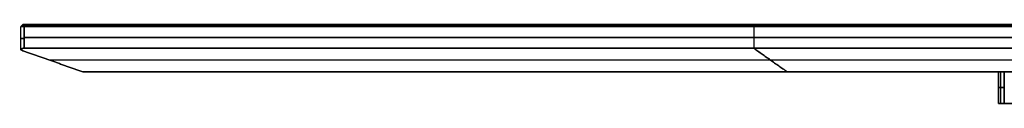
# Model space of a CAD drawing. Header units: millimetres. Extents: x -374 to 374, y -7 to 1090.
# Tile 10 of 18: x -374 to -124, y 1070 to 1090. Entities that reach past the tile are written whole.
import ezdxf

# ---------------------------------------------------------------- set-up
doc = ezdxf.new("R2010")
doc.units = ezdxf.units.MM
doc.header["$MEASUREMENT"] = 0
doc.layers.add('IGES LEVEL 15', color=7, linetype='Continuous')
doc.layers.add('IGES LEVEL 8', color=7, linetype='Continuous')

msp = doc.modelspace()

# ---------------------------------------------------------------- linework, layer by layer
at = {"layer": 'IGES LEVEL 15', "color": 253, "extrusion": (0, 1, 0)}
for centre, radius in [((370.52, 0, 1089.5), 3), ((370.52, 0, 1089.5), 3), ((370.52, 0, 1089.75), 2.75), ((370.52, 0, 1090), 2.5), ((370.52, 0, 1090), 2.5), ((370.52, 0, 1086.51), 3)]:
    msp.add_arc(centre, radius, 315, 45, dxfattribs=at)
at = {"layer": 'IGES LEVEL 15', "extrusion": (0, 1, 0)}
for centre, radius in [((370.52, 0, 1089.5), 3), ((370.52, 0, 1090), 2.5)]:
    msp.add_arc(centre, radius, 315, 45, dxfattribs=at)
at = {"layer": 'IGES LEVEL 15', "color": 253}
for points in [[(-373.52, 1083.56), (-373.52, 1086.53), (-373.52, 1089.5)], [(-373.01, 1090, -0.25), (-373.26, 1089.75, -0.27), (-373.51, 1089.5, -0.29)], [(-372.65, 1089.5, -2.12), (-372.47, 1089.75, -1.94), (-372.29, 1090, -1.77)], [(-372.65, 1089.5, 2.12), (-372.47, 1089.75, 1.94), (-372.29, 1090, 1.77)], [(-372.29, 1090, -1.77), (-372.47, 1089.75, -1.94), (-372.65, 1089.5, -2.12)], [(-372.29, 1090, 1.77), (-372.47, 1089.75, 1.94), (-372.65, 1089.5, 2.12)], [(-2.12, 1089.5, -372.65), (-187.38, 1089.5, -187.38), (-372.65, 1089.5, -2.12)], [(-372.65, 1089.5, 2.12), (-187.38, 1089.5, 187.38), (-2.12, 1089.5, 372.65)], [(-372.65, 1084, 2.12), (-372.65, 1086.75, 2.12), (-372.65, 1089.5, 2.12)], [(-372.65, 1089.5, -2.12), (-372.65, 1086.75, -2.12), (-372.65, 1084, -2.12)], [(-372.65, 1089.5, 2.12), (-187.38, 1089.5, 187.38), (-2.12, 1089.5, 372.65)], [(-372.65, 1084, 2.12), (-372.65, 1086.75, 2.12), (-372.65, 1089.5, 2.12)], [(-2.12, 1089.5, -372.65), (-187.38, 1089.5, -187.38), (-372.65, 1089.5, -2.12)], [(-372.65, 1089.5, -2.12), (-372.65, 1086.75, -2.12), (-372.65, 1084, -2.12)], [(-1.94, 1089.75, -372.47), (-187.21, 1089.75, -187.21), (-372.47, 1089.75, -1.94)], [(-1.94, 1089.75, 372.47), (-187.21, 1089.75, 187.21), (-372.47, 1089.75, 1.94)], [(-372.29, 1090, -1.77), (-187.03, 1090, -187.03), (-1.77, 1090, -372.29)], [(-1.77, 1090, 372.29), (-187.03, 1090, 187.03), (-372.29, 1090, 1.77)], [(-1.77, 1090, -372.29), (-187.03, 1090, -187.03), (-372.29, 1090, -1.77)], [(-372.29, 1090, 1.77), (-187.03, 1090, 187.03), (-1.77, 1090, 372.29)], [(-187.03, 1090, -187.03), (-187.21, 1089.75, -187.21), (-187.38, 1089.5, -187.38)], [(-187.38, 1089.5, 187.38), (-187.21, 1089.75, 187.21), (-187.03, 1090, 187.03)], [(-187.38, 1089.5, 187.38), (-187.38, 1086.75, 187.38), (-187.38, 1084, 187.38)], [(-187.38, 1089.5, -187.38), (-187.38, 1086.75, -187.38), (-187.38, 1084, -187.38)], [(-187.03, 1090, 187.03), (0, 1090), (187.03, 1090, -187.03)], [(187.03, 1090, 187.03), (0, 1090), (-187.03, 1090, -187.03)], [(-372.65, 1086.75, 2.12), (-187.38, 1086.75, 187.38), (-2.12, 1086.75, 372.65)], [(-2.12, 1086.75, -372.65), (-187.38, 1086.75, -187.38), (-372.65, 1086.75, -2.12)], [(-373.52, 1083.56), (-365.66, 1080.78), (-357.8, 1078)], [(-357.8, 1078), (-365.66, 1080.78), (-373.52, 1083.56)], [(-2.12, 1084, -372.65), (-187.38, 1084, -187.38), (-372.65, 1084, -2.12)], [(-372.65, 1084, 2.12), (-187.38, 1084, 187.38), (-2.12, 1084, 372.65)], [(-2.12, 1084, 372.65), (-187.38, 1084, 187.38), (-372.65, 1084, 2.12)], [(-372.65, 1084, -2.12), (-187.38, 1084, -187.38), (-2.12, 1084, -372.65)], [(-178.9, 1078, -178.9), (-183.14, 1081, -183.14), (-187.38, 1084, -187.38)], [(-187.38, 1084, 187.38), (-183.14, 1081, 183.14), (-178.9, 1078, 178.9)], [(0, 1081, -366.28), (-183.14, 1081, -183.14), (-366.28, 1081, 0)], [(0, 1081, 366.28), (-183.14, 1081, 183.14), (-366.28, 1081, 0)], [(-357.8, 1078), (-178.9, 1078, -178.9), (0, 1078, -357.8)], [(0, 1078, 357.8), (-178.9, 1078, 178.9), (-357.8, 1078)], [(0, 1078, -357.8), (-178.9, 1078, -178.9), (-357.8, 1078)], [(-357.8, 1078), (-178.9, 1078, 178.9), (0, 1078, 357.8)], [(-178.9, 1078, 178.9), (0, 1078), (178.9, 1078, -178.9)], [(178.9, 1078, 178.9), (0, 1078), (-178.9, 1078, -178.9)]]:
    msp.add_open_spline(points, degree=2, dxfattribs=at)
at = {"layer": 'IGES LEVEL 15'}
for points in [[(-372.29, 1090, -1.77), (-372.47, 1089.75, -1.94), (-372.65, 1089.5, -2.12)], [(-372.29, 1090, 1.77), (-372.47, 1089.75, 1.94), (-372.65, 1089.5, 2.12)], [(-372.65, 1089.5, 2.12), (-187.38, 1089.5, 187.38), (-2.12, 1089.5, 372.65)], [(-372.65, 1084, 2.12), (-372.65, 1086.75, 2.12), (-372.65, 1089.5, 2.12)], [(-372.65, 1089.5, -2.12), (-372.65, 1086.75, -2.12), (-372.65, 1084, -2.12)], [(-2.12, 1089.5, -372.65), (-187.38, 1089.5, -187.38), (-372.65, 1089.5, -2.12)], [(-372.29, 1090, 1.77), (-187.03, 1090, 187.03), (-1.77, 1090, 372.29)], [(-1.77, 1090, -372.29), (-187.03, 1090, -187.03), (-372.29, 1090, -1.77)], [(-357.8, 1078), (-365.66, 1080.78), (-373.52, 1083.56)], [(-2.12, 1084, 372.65), (-187.38, 1084, 187.38), (-372.65, 1084, 2.12)], [(-372.65, 1084, -2.12), (-187.38, 1084, -187.38), (-2.12, 1084, -372.65)], [(0, 1078, -357.8), (-178.9, 1078, -178.9), (-357.8, 1078)], [(-357.8, 1078), (-178.9, 1078, 178.9), (0, 1078, 357.8)]]:
    msp.add_open_spline(points, degree=2, dxfattribs=at)
for points in [[(-372.65, 1084, -2.12), (-373.22, 1084, -1.55), (-373.52, 1083.85, -0.81), (-373.52, 1083.56)], [(-373.52, 1083.56), (-373.52, 1083.85, 0.81), (-373.22, 1084, 1.55), (-372.65, 1084, 2.12)]]:
    msp.add_rational_spline(points, [1, 0.949253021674, 0.949253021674, 1], degree=3, dxfattribs=at)
at = {"layer": 'IGES LEVEL 15', "color": 253}
for points in [[(-373.52, 1083.56), (-373.52, 1083.85, 0.81), (-373.22, 1084, 1.55), (-372.65, 1084, 2.12)], [(-372.65, 1084, -2.12), (-373.22, 1084, -1.55), (-373.52, 1083.85, -0.81), (-373.52, 1083.56)], [(-372.65, 1084, -2.12), (-373.22, 1084, -1.55), (-373.52, 1083.85, -0.81), (-373.52, 1083.56)], [(-373.52, 1083.56), (-373.52, 1083.85, 0.81), (-373.22, 1084, 1.55), (-372.65, 1084, 2.12)]]:
    msp.add_rational_spline(points, [1, 0.949253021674, 0.949253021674, 1], degree=3, dxfattribs=at)
at = {"layer": 'IGES LEVEL 8', "extrusion": (0, 1, 0)}
for centre, start, end in [((120.21, 0, 1078), 315, 0), ((120.21, 0, 1078), 360, 45), ((120.21, 0, 1070), 315, 360), ((120.21, 0, 1070), 360, 45)]:
    msp.add_arc(centre, 5, start, end, dxfattribs=at)
at = {"layer": 'IGES LEVEL 8', "color": 253, "extrusion": (0, 1, 0)}
for centre, start, end in [((120.21, 0, 1078), 315, 0), ((120.21, 0, 1078), 315, 0), ((120.21, 0, 1078), 360, 45), ((120.21, 0, 1078), 360, 45), ((120.21, 0, 1074), 315, 0), ((120.21, 0, 1074), 0, 45), ((120.21, 0, 1070), 315, 360), ((120.21, 0, 1070), 0, 45), ((120.21, 0, 1070), 0, 45)]:
    msp.add_arc(centre, 5, start, end, dxfattribs=at)
at = {"layer": 'IGES LEVEL 8', "color": 253, "extrusion": (1.23156e-10, 1, 1.23156e-10)}
msp.add_arc((120.21, 0, 1070), 5, 315, 0, dxfattribs=at)
at = {"layer": 'IGES LEVEL 8'}
msp.add_open_spline([(-125.21, 1078), (-125.21, 1074), (-125.21, 1070)], degree=2, dxfattribs=at)
at = {"layer": 'IGES LEVEL 8', "color": 253}
for points in [[(-125.21, 1070), (-125.21, 1074), (-125.21, 1078)], [(-125.21, 1078), (-121.84, 1078), (-118.47, 1078)], [(-125.21, 1078), (-125.21, 1074), (-125.21, 1070)], [(-124.73, 1078, -2.14), (-124.73, 1074, -2.14), (-124.73, 1070, -2.14)], [(-124.73, 1078, 2.14), (-124.73, 1074, 2.14), (-124.73, 1070, 2.14)], [(-123.74, 1078, -3.54), (-123.74, 1074, -3.54), (-123.74, 1070, -3.54)], [(-123.74, 1070, 3.54), (-123.74, 1074, 3.54), (-123.74, 1078, 3.54)], [(-125.21, 1070), (-121.84, 1070), (-118.47, 1070)], [(-3.54, 1070, -123.74), (-63.64, 1070, -63.64), (-123.74, 1070, -3.54)], [(-123.74, 1070, 3.54), (-63.64, 1070, 63.64), (-3.54, 1070, 123.74)]]:
    msp.add_open_spline(points, degree=2, dxfattribs=at)

doc.saveas('drawing.dxf')
